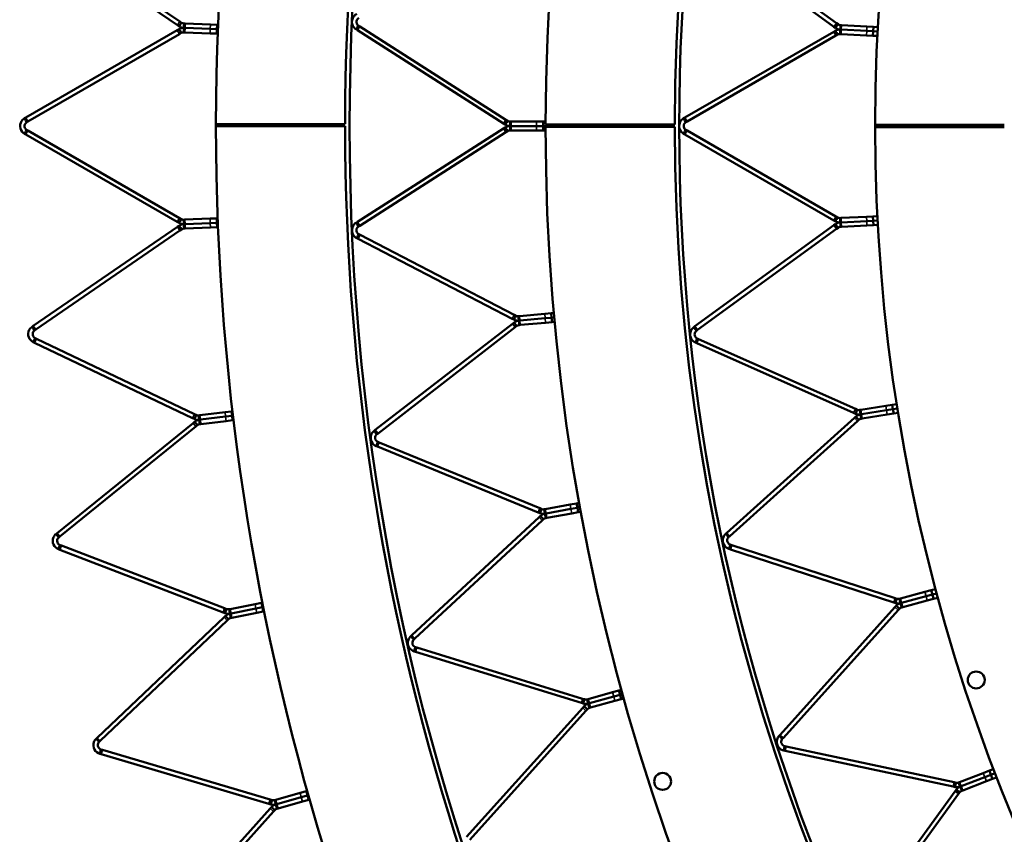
# Model space of a CAD drawing. Header units: millimetres. Extents: x 158 to 1353, y 392 to 3696.
# Tile 6 of 35: x 158 to 379, y 830 to 1013. Entities that reach past the tile are written whole.
import ezdxf

# ---------------------------------------------------------------- set-up
doc = ezdxf.new("R2010")
doc.units = ezdxf.units.MM
doc.layers.add('Visible (ISO)', color=7, linetype='Continuous', lineweight=50)
doc.layers.add('Visible Narrow (ISO)', color=7, linetype='Continuous', lineweight=35)

msp = doc.modelspace()

# ---------------------------------------------------------------- linework, layer by layer
at = {"layer": 'Visible (ISO)'}
for p, q in [((161.13, 1034.81), (193.49, 1012.57)), ((309.72, 1034.87), (340.92, 1012.2)), ((192.92, 1011.74), (160.56, 1033.98)), ((340.33, 1011.39), (309.13, 1034.06)), ((193.87, 1012.3), (193.49, 1012.57)), ((158.87, 991), (192.88, 1010.63)), ((193.28, 1010.86), (192.88, 1010.63)), ((192.92, 1011.74), (193.31, 1011.48)), ((193.28, 1010.86), (193.56, 1010.38)), ((193.31, 1011.48), (193.62, 1011.94)), ((193.56, 1010.38), (193.78, 1010)), ((193.62, 1011.94), (193.87, 1012.3)), ((194.34, 1010.57), (194.32, 1010.13)), ((194.36, 1011.13), (194.34, 1010.57)), ((194.36, 1011.13), (194.38, 1011.69)), ((194.36, 1011.13), (194.63, 1011.12)), ((194.63, 1011.12), (194.36, 1011.13)), ((194.38, 1011.69), (194.4, 1012.13)), ((194.67, 1012.12), (194.4, 1012.13)), ((200.31, 1010.89), (194.63, 1011.12)), ((194.63, 1011.12), (200.31, 1010.89)), ((194.67, 1012.12), (200.35, 1011.89)), ((201.78, 1010.84), (200.31, 1010.89)), ((200.31, 1010.89), (201.78, 1010.84)), ((200.35, 1011.89), (201.82, 1011.84)), ((201.74, 1009.84), (201.78, 1010.84)), ((201.78, 1010.84), (201.82, 1011.84)), ((201.78, 1010.84), (202.01, 1010.83)), ((201.78, 1010.84), (202.01, 1010.83)), ((202.05, 1011.83), (201.82, 1011.84)), ((233.03, 1010.81), (233.33, 1011.28)), ((233.03, 1010.81), (233.32, 1010.63)), ((266.15, 989.65), (233.32, 1010.63)), ((233.33, 1011.28), (233.57, 1011.65)), ((233.85, 1011.47), (233.57, 1011.65)), ((233.85, 1011.47), (266.69, 990.5)), ((340.64, 1010.49), (340.28, 1010.28)), ((340.33, 1011.39), (340.68, 1011.14)), ((340.64, 1010.49), (340.92, 1010.01)), ((340.68, 1011.14), (341.01, 1011.59)), ((341.27, 1011.95), (340.92, 1012.2)), ((341.01, 1011.59), (341.27, 1011.95)), ((341.75, 1010.76), (341.72, 1010.2)), ((341.75, 1010.76), (341.78, 1011.32)), ((341.75, 1010.76), (341.98, 1010.75)), ((341.98, 1010.75), (341.75, 1010.76)), ((341.78, 1011.32), (341.8, 1011.76)), ((342.04, 1011.75), (341.8, 1011.76)), ((347.68, 1010.45), (341.98, 1010.75)), ((341.98, 1010.75), (347.68, 1010.45)), ((342.04, 1011.75), (347.74, 1011.45)), ((349.15, 1010.37), (347.68, 1010.45)), ((347.68, 1010.45), (349.15, 1010.37)), ((347.74, 1011.45), (349.2, 1011.37)), ((349.09, 1009.37), (349.15, 1010.37)), ((349.15, 1010.37), (349.2, 1011.37)), ((349.15, 1010.37), (350.14, 1010.32)), ((349.15, 1010.37), (350.14, 1010.32)), ((350.19, 1011.32), (349.2, 1011.37)), ((193.38, 1009.76), (159.37, 990.13)), ((193.38, 1009.76), (193.78, 1010)), ((194.32, 1010.13), (194.59, 1010.12)), ((200.27, 1009.89), (194.59, 1010.12)), ((201.74, 1009.84), (200.27, 1009.89)), ((201.97, 1009.83), (201.74, 1009.84)), ((306.88, 991), (340.28, 1010.28)), ((340.78, 1009.42), (307.38, 990.13)), ((340.78, 1009.42), (341.14, 1009.63)), ((340.92, 1010.01), (341.14, 1009.63)), ((341.72, 1010.2), (341.7, 1009.76)), ((341.7, 1009.76), (341.93, 1009.75)), ((347.63, 1009.45), (341.93, 1009.75)), ((349.09, 1009.37), (347.63, 1009.45)), ((350.09, 1009.32), (349.09, 1009.37)), ((158.87, 991), (158.58, 990.83)), ((158.58, 990.83), (158.86, 990.34)), ((267.07, 990.25), (266.69, 990.5)), ((306.88, 991), (306.58, 990.83)), ((306.58, 990.83), (306.86, 990.34)), ((158.86, 990.34), (159.08, 989.96)), ((158.86, 987.85), (159.08, 988.23)), ((159.08, 989.96), (159.37, 990.13)), ((159.37, 988.06), (159.08, 988.23)), ((201.58, 989.58), (230.58, 989.55)), ((230.58, 989.05), (201.58, 989.05)), ((233.32, 967.57), (266.15, 988.54)), ((266.15, 989.65), (266.53, 989.41)), ((266.53, 988.78), (266.15, 988.54)), ((266.53, 989.41), (266.83, 989.88)), ((266.53, 988.78), (266.83, 988.31)), ((266.83, 989.88), (267.07, 990.25)), ((266.83, 988.31), (267.07, 987.94)), ((267.86, 990.1), (267.6, 990.1)), ((267.6, 989.66), (267.6, 990.1)), ((267.6, 989.1), (267.6, 989.66)), ((267.6, 989.1), (267.86, 989.1)), ((267.6, 989.1), (267.6, 988.54)), ((267.86, 989.1), (267.6, 989.1)), ((267.6, 988.54), (267.6, 988.1)), ((267.86, 990.1), (273.55, 990.1)), ((273.55, 989.1), (267.86, 989.1)), ((267.86, 989.1), (273.55, 989.1)), ((273.55, 990.1), (275.02, 990.1)), ((275.02, 989.1), (273.55, 989.1)), ((273.55, 989.1), (275.02, 989.1)), ((275.02, 989.1), (275.02, 990.1)), ((275.59, 990.1), (275.02, 990.1)), ((275.02, 989.1), (281.02, 989.1)), ((275.02, 989.1), (281.02, 989.1)), ((275.02, 988.1), (275.02, 989.1)), ((275.58, 989.47), (304.58, 989.45)), ((304.58, 988.95), (275.58, 988.94)), ((283.02, 989.1), (281.02, 989.1)), ((281.02, 989.1), (283.02, 989.1)), ((283.02, 989.1), (283.02, 989.47)), ((283.02, 988.94), (283.02, 989.1)), ((306.86, 990.34), (307.08, 989.96)), ((306.86, 987.85), (307.08, 988.23)), ((307.08, 989.96), (307.38, 990.13)), ((307.38, 988.06), (307.08, 988.23)), ((349.58, 989.37), (378.58, 989.35)), ((378.58, 988.85), (349.58, 988.83)), ((158.58, 987.36), (158.86, 987.85)), ((158.58, 987.36), (158.87, 987.2)), ((192.88, 967.57), (158.87, 987.2)), ((159.37, 988.06), (193.38, 968.43)), ((266.69, 987.7), (233.85, 966.72)), ((266.69, 987.7), (267.07, 987.94)), ((267.6, 988.1), (267.86, 988.1)), ((273.55, 988.1), (267.86, 988.1)), ((275.02, 988.1), (273.55, 988.1)), ((275.59, 988.1), (275.02, 988.1)), ((306.58, 987.36), (306.86, 987.85)), ((306.58, 987.36), (306.88, 987.2)), ((340.28, 967.91), (306.88, 987.2)), ((307.38, 988.06), (340.78, 968.78)), ((193.78, 968.2), (193.38, 968.43)), ((200.27, 968.3), (201.74, 968.36)), ((201.97, 968.37), (201.74, 968.36)), ((201.78, 967.36), (201.74, 968.36)), ((341.14, 968.57), (340.78, 968.78)), ((340.92, 968.19), (341.14, 968.57)), ((341.93, 968.45), (341.7, 968.43)), ((341.72, 967.99), (341.7, 968.43)), ((341.93, 968.45), (347.63, 968.74)), ((347.63, 968.74), (349.09, 968.82)), ((350.09, 968.87), (349.09, 968.82)), ((349.15, 967.82), (349.09, 968.82)), ((160.56, 944.21), (192.92, 966.45)), ((192.88, 967.57), (193.28, 967.33)), ((193.31, 966.72), (192.92, 966.45)), ((193.28, 967.33), (193.56, 967.82)), ((193.31, 966.72), (193.62, 966.25)), ((193.56, 967.82), (193.78, 968.2)), ((193.62, 966.25), (193.87, 965.89)), ((194.59, 968.08), (194.32, 968.07)), ((194.34, 967.63), (194.32, 968.07)), ((194.36, 967.07), (194.34, 967.63)), ((194.36, 967.07), (194.63, 967.08)), ((194.63, 967.08), (194.36, 967.07)), ((194.36, 967.07), (194.38, 966.51)), ((194.38, 966.51), (194.4, 966.07)), ((194.59, 968.08), (200.27, 968.3)), ((200.31, 967.3), (194.63, 967.08)), ((194.63, 967.08), (200.31, 967.3)), ((200.35, 966.3), (194.67, 966.08)), ((201.78, 967.36), (200.31, 967.3)), ((200.31, 967.3), (201.78, 967.36)), ((201.82, 966.36), (200.35, 966.3)), ((201.78, 967.36), (202.01, 967.37)), ((201.78, 967.36), (202.01, 967.37)), ((201.82, 966.36), (201.78, 967.36)), ((202.05, 966.37), (201.82, 966.36)), ((233.32, 967.57), (233.03, 967.39)), ((233.03, 967.39), (233.33, 966.91)), ((233.33, 966.91), (233.57, 966.54)), ((233.57, 966.54), (233.85, 966.72)), ((309.13, 944.14), (340.33, 966.81)), ((340.28, 967.91), (340.64, 967.7)), ((340.68, 967.06), (340.33, 966.81)), ((340.64, 967.7), (340.92, 968.19)), ((340.68, 967.06), (341.01, 966.6)), ((340.92, 966), (341.27, 966.25)), ((341.01, 966.6), (341.27, 966.25)), ((341.75, 967.43), (341.72, 967.99)), ((341.75, 967.43), (341.98, 967.45)), ((341.98, 967.45), (341.75, 967.43)), ((341.75, 967.43), (341.78, 966.88)), ((341.78, 966.88), (341.8, 966.44)), ((341.8, 966.44), (342.04, 966.45)), ((347.68, 967.75), (341.98, 967.45)), ((341.98, 967.45), (347.68, 967.75)), ((347.74, 966.75), (342.04, 966.45)), ((349.15, 967.82), (347.68, 967.75)), ((347.68, 967.75), (349.15, 967.82)), ((349.2, 966.82), (347.74, 966.75)), ((349.15, 967.82), (350.14, 967.87)), ((349.15, 967.82), (350.14, 967.87)), ((349.2, 966.82), (349.15, 967.82)), ((350.19, 966.88), (349.2, 966.82)), ((193.49, 965.63), (161.13, 943.39)), ((193.49, 965.63), (193.87, 965.89)), ((194.4, 966.07), (194.67, 966.08)), ((233.19, 963.92), (233.45, 964.42)), ((233.19, 963.92), (233.49, 963.77)), ((233.45, 964.42), (233.65, 964.81)), ((233.95, 964.66), (233.65, 964.81)), ((233.95, 964.66), (268.53, 946.71)), ((340.92, 966), (309.72, 943.33)), ((268.07, 945.82), (233.49, 963.77)), ((268.93, 946.5), (268.53, 946.71)), ((268.72, 946.11), (268.93, 946.5)), ((269.73, 946.42), (269.48, 946.4)), ((269.52, 945.96), (269.48, 946.4)), ((269.73, 946.42), (275.4, 946.93)), ((275.4, 946.93), (276.86, 947.06)), ((277.43, 947.11), (276.86, 947.06)), ((276.95, 946.06), (276.86, 947.06)), ((160.56, 944.21), (160.29, 944.02)), ((160.29, 944.02), (160.6, 943.56)), ((237.35, 920.88), (268.17, 944.71)), ((268.07, 945.82), (268.47, 945.62)), ((268.52, 944.99), (268.17, 944.71)), ((268.47, 945.62), (268.72, 946.11)), ((268.52, 944.99), (268.86, 944.55)), ((268.78, 943.92), (269.13, 944.2)), ((268.86, 944.55), (269.13, 944.2)), ((269.57, 945.4), (269.52, 945.96)), ((269.57, 945.4), (269.82, 945.42)), ((269.82, 945.42), (269.57, 945.4)), ((269.57, 945.4), (269.62, 944.84)), ((269.62, 944.84), (269.66, 944.4)), ((269.66, 944.4), (269.91, 944.43)), ((275.49, 945.93), (269.82, 945.42)), ((269.82, 945.42), (275.49, 945.93)), ((275.58, 944.94), (269.91, 944.43)), ((276.95, 946.06), (275.49, 945.93)), ((275.49, 945.93), (276.95, 946.06)), ((277.04, 945.07), (275.58, 944.94)), ((276.95, 946.06), (277.51, 946.12)), ((276.95, 946.06), (277.51, 946.11)), ((277.04, 945.07), (276.95, 946.06)), ((277.61, 945.12), (277.04, 945.07)), ((309.13, 944.14), (308.86, 943.94)), ((160.6, 943.56), (160.85, 943.2)), ((160.85, 943.2), (161.13, 943.39)), ((268.78, 943.92), (237.96, 920.09)), ((308.86, 943.94), (309.19, 943.49)), ((309.19, 943.49), (309.45, 943.13)), ((309.45, 943.13), (309.72, 943.33)), ((160.56, 940.57), (160.8, 941.07)), ((160.56, 940.57), (160.86, 940.43)), ((160.8, 941.07), (160.99, 941.47)), ((196.3, 923.52), (160.86, 940.43)), ((161.29, 941.33), (160.99, 941.47)), ((161.29, 941.33), (196.73, 924.42)), ((309.22, 940.49), (309.45, 941)), ((309.22, 940.49), (309.53, 940.36)), ((309.45, 941), (309.63, 941.41)), ((344.76, 924.67), (309.53, 940.36)), ((309.94, 941.27), (309.63, 941.41)), ((309.94, 941.27), (345.17, 925.58)), ((351.99, 926.27), (353.44, 926.49)), ((354.42, 926.65), (353.44, 926.49)), ((353.59, 925.51), (353.44, 926.49)), ((197.15, 924.22), (196.73, 924.42)), ((196.96, 923.83), (197.15, 924.22)), ((197.97, 924.16), (197.7, 924.13)), ((197.75, 923.7), (197.7, 924.13)), ((197.97, 924.16), (203.62, 924.83)), ((203.62, 924.83), (205.07, 925.01)), ((205.3, 925.03), (205.07, 925.01)), ((205.19, 924.01), (205.07, 925.01)), ((344.76, 924.67), (345.15, 924.5)), ((345.15, 924.5), (345.38, 925.01)), ((345.56, 925.41), (345.17, 925.58)), ((345.38, 925.01), (345.56, 925.41)), ((346.35, 925.37), (346.12, 925.34)), ((346.19, 924.9), (346.12, 925.34)), ((346.28, 924.35), (346.19, 924.9)), ((346.28, 924.35), (346.51, 924.39)), ((346.51, 924.39), (346.28, 924.35)), ((346.28, 924.35), (346.37, 923.8)), ((346.35, 925.37), (351.99, 926.27)), ((352.15, 925.28), (346.51, 924.39)), ((346.51, 924.39), (352.15, 925.28)), ((352.3, 924.29), (346.67, 923.4)), ((353.59, 925.51), (352.15, 925.28)), ((352.15, 925.28), (353.59, 925.51)), ((353.75, 924.52), (352.3, 924.29)), ((353.59, 925.51), (354.58, 925.66)), ((353.59, 925.51), (354.58, 925.66)), ((353.75, 924.52), (353.59, 925.51)), ((354.73, 924.68), (353.75, 924.52)), ((165.92, 897.71), (196.43, 922.41)), ((196.3, 923.52), (196.72, 923.32)), ((196.79, 922.71), (196.43, 922.41)), ((196.72, 923.32), (196.96, 923.83)), ((196.79, 922.71), (197.15, 922.27)), ((197.06, 921.64), (197.42, 921.93)), ((197.15, 922.27), (197.42, 921.93)), ((197.82, 923.14), (197.75, 923.7)), ((197.82, 923.14), (198.08, 923.17)), ((198.08, 923.17), (197.82, 923.14)), ((197.82, 923.14), (197.88, 922.58)), ((197.88, 922.58), (197.93, 922.15)), ((197.93, 922.15), (198.2, 922.18)), ((203.73, 923.84), (198.08, 923.17)), ((198.08, 923.17), (203.73, 923.84)), ((203.85, 922.85), (198.2, 922.18)), ((205.19, 924.01), (203.73, 923.84)), ((203.73, 923.84), (205.19, 924.01)), ((205.3, 923.02), (203.85, 922.85)), ((205.19, 924.01), (205.42, 924.04)), ((205.19, 924.01), (205.42, 924.04)), ((205.3, 923.02), (205.19, 924.01)), ((205.54, 923.05), (205.3, 923.02)), ((316.28, 897.77), (344.94, 923.58)), ((345.61, 922.83), (316.95, 897.03)), ((345.25, 923.86), (344.94, 923.58)), ((345.25, 923.86), (345.63, 923.44)), ((345.61, 922.83), (345.92, 923.12)), ((345.63, 923.44), (345.92, 923.12)), ((346.37, 923.8), (346.43, 923.36)), ((346.43, 923.36), (346.67, 923.4)), ((197.06, 921.64), (166.55, 896.93)), ((237.35, 920.88), (237.08, 920.68)), ((237.08, 920.68), (237.42, 920.23)), ((237.42, 920.23), (237.69, 919.89)), ((237.69, 919.89), (237.96, 920.09)), ((237.55, 917.24), (237.76, 917.76)), ((237.76, 917.76), (237.92, 918.17)), ((238.24, 918.04), (237.92, 918.17)), ((238.24, 918.04), (274.29, 903.27)), ((237.55, 917.24), (237.86, 917.12)), ((273.91, 902.34), (237.86, 917.12)), ((281.11, 904.1), (282.56, 904.36)), ((283.11, 904.46), (282.56, 904.36)), ((282.73, 903.38), (282.56, 904.36)), ((273.91, 902.34), (274.32, 902.17)), ((274.7, 903.1), (274.29, 903.27)), ((274.32, 902.17), (274.53, 902.69)), ((274.53, 902.69), (274.7, 903.1)), ((275.51, 903.08), (275.26, 903.04)), ((275.34, 902.6), (275.26, 903.04)), ((275.44, 902.05), (275.34, 902.6)), ((275.44, 902.05), (275.69, 902.1)), ((275.69, 902.1), (275.44, 902.05)), ((275.44, 902.05), (275.54, 901.5)), ((275.51, 903.08), (281.11, 904.1)), ((281.29, 903.12), (275.69, 902.1)), ((275.69, 902.1), (281.29, 903.12)), ((281.47, 902.13), (275.87, 901.12)), ((282.73, 903.38), (281.29, 903.12)), ((281.29, 903.12), (282.73, 903.38)), ((282.91, 902.39), (281.47, 902.13)), ((282.73, 903.38), (283.29, 903.48)), ((282.73, 903.38), (283.29, 903.48)), ((282.91, 902.39), (282.73, 903.38)), ((283.47, 902.5), (282.91, 902.39)), ((245.55, 874.75), (274.11, 901.25)), ((274.79, 900.51), (246.23, 874.01)), ((274.43, 901.55), (274.11, 901.25)), ((274.43, 901.55), (274.82, 901.14)), ((274.79, 900.51), (275.11, 900.82)), ((274.82, 901.14), (275.11, 900.82)), ((275.54, 901.5), (275.62, 901.07)), ((275.62, 901.07), (275.87, 901.12)), ((165.92, 897.71), (165.66, 897.49)), ((316.28, 897.77), (316.02, 897.54)), ((165.66, 897.49), (166.01, 897.06)), ((166.01, 897.06), (166.29, 896.72)), ((166.29, 896.72), (166.55, 896.93)), ((316.02, 897.54), (316.4, 897.13)), ((316.4, 897.13), (316.69, 896.8)), ((316.69, 896.8), (316.95, 897.03)), ((166.2, 894.07), (166.4, 894.6)), ((166.2, 894.07), (166.51, 893.95)), ((166.4, 894.6), (166.56, 895.01)), ((203.17, 879.88), (166.51, 893.95)), ((166.87, 894.89), (166.56, 895.01)), ((166.87, 894.89), (203.52, 880.82)), ((316.75, 894.15), (316.92, 894.69)), ((316.75, 894.15), (317.07, 894.05)), ((316.92, 894.69), (317.05, 895.11)), ((317.38, 895), (317.05, 895.11)), ((353.75, 882.13), (317.07, 894.05)), ((317.38, 895), (354.05, 883.08)), ((355.25, 883), (360.77, 884.48)), ((360.77, 884.48), (362.18, 884.85)), ((363.14, 885.11), (362.18, 884.85)), ((362.44, 883.89), (362.18, 884.85)), ((353.75, 882.13), (354.15, 882)), ((354.46, 882.95), (354.05, 883.08)), ((354.15, 882), (354.32, 882.53)), ((354.32, 882.53), (354.46, 882.95)), ((355.25, 883), (355.03, 882.94)), ((355.14, 882.51), (355.03, 882.94)), ((355.29, 881.97), (355.14, 882.51)), ((361.03, 883.51), (355.51, 882.03)), ((355.51, 882.03), (361.03, 883.51)), ((361.28, 882.54), (355.77, 881.07)), ((362.44, 883.89), (361.03, 883.51)), ((361.03, 883.51), (362.44, 883.89)), ((362.7, 882.92), (361.28, 882.54)), ((362.44, 883.89), (363.4, 884.15)), ((362.44, 883.89), (363.4, 884.15)), ((362.7, 882.92), (362.44, 883.89)), ((363.66, 883.18), (362.7, 882.92)), ((203.96, 880.65), (203.52, 880.82)), ((203.6, 879.71), (203.8, 880.24)), ((203.8, 880.24), (203.96, 880.65)), ((204.78, 880.65), (204.51, 880.6)), ((204.6, 880.17), (204.51, 880.6)), ((204.71, 879.62), (204.6, 880.17)), ((204.78, 880.65), (210.36, 881.76)), ((210.55, 880.78), (204.97, 879.67)), ((204.97, 879.67), (210.55, 880.78)), ((210.36, 881.76), (211.79, 882.05)), ((211.99, 881.07), (210.55, 880.78)), ((210.55, 880.78), (211.99, 881.07)), ((212.18, 880.09), (210.75, 879.8)), ((212.03, 882.1), (211.79, 882.05)), ((211.99, 881.07), (211.79, 882.05)), ((211.99, 881.07), (212.22, 881.11)), ((211.99, 881.07), (212.22, 881.11)), ((212.18, 880.09), (211.99, 881.07)), ((212.42, 880.13), (212.18, 880.09)), ((328.23, 852.4), (354.03, 881.06)), ((354.78, 880.39), (328.97, 851.73)), ((354.32, 881.38), (354.03, 881.06)), ((354.32, 881.38), (354.73, 881)), ((354.73, 881), (355.06, 880.71)), ((354.78, 880.39), (355.06, 880.71)), ((355.29, 881.97), (355.51, 882.03)), ((355.51, 882.03), (355.29, 881.97)), ((355.29, 881.97), (355.43, 881.43)), ((355.43, 881.43), (355.54, 881.01)), ((355.54, 881.01), (355.77, 881.07)), ((174.9, 851.76), (203.38, 878.79)), ((204.07, 878.06), (175.59, 851.04)), ((203.17, 879.88), (203.6, 879.71)), ((203.72, 879.11), (203.38, 878.79)), ((203.72, 879.11), (204.11, 878.7)), ((204.07, 878.06), (204.41, 878.38)), ((204.11, 878.7), (204.41, 878.38)), ((204.71, 879.62), (204.97, 879.67)), ((204.97, 879.67), (204.71, 879.62)), ((204.71, 879.62), (204.82, 879.07)), ((204.82, 879.07), (204.9, 878.64)), ((204.9, 878.64), (205.17, 878.69)), ((210.75, 879.8), (205.17, 878.69)), ((245.55, 874.75), (245.3, 874.52)), ((245.3, 874.52), (245.68, 874.11)), ((245.68, 874.11), (245.98, 873.79)), ((245.98, 873.79), (246.23, 874.01)), ((246.07, 871.14), (246.23, 871.68)), ((246.07, 871.14), (246.39, 871.04)), ((246.23, 871.68), (246.36, 872.1)), ((246.69, 872), (246.36, 872.1)), ((246.69, 872), (283.91, 860.51)), ((283.62, 859.56), (246.39, 871.04)), ((290.64, 861.96), (292.05, 862.35)), ((292.6, 862.5), (292.05, 862.35)), ((292.32, 861.38), (292.05, 862.35)), ((284.34, 860.38), (283.91, 860.51)), ((284.21, 859.96), (284.34, 860.38)), ((285.15, 860.44), (284.91, 860.37)), ((285.02, 859.95), (284.91, 860.37)), ((285.15, 860.44), (290.64, 861.96)), ((290.91, 860.99), (285.42, 859.48)), ((285.42, 859.48), (290.91, 860.99)), ((291.17, 860.03), (285.68, 858.51)), ((292.32, 861.38), (290.91, 860.99)), ((290.91, 860.99), (292.32, 861.38)), ((292.59, 860.42), (291.17, 860.03)), ((292.32, 861.38), (292.86, 861.53)), ((292.32, 861.38), (292.86, 861.53)), ((292.59, 860.42), (292.32, 861.38)), ((293.13, 860.57), (292.59, 860.42)), ((257.85, 829.53), (283.92, 858.49)), ((284.66, 857.82), (258.59, 828.86)), ((283.62, 859.56), (284.05, 859.43)), ((284.22, 858.82), (283.92, 858.49)), ((284.05, 859.43), (284.21, 859.96)), ((284.22, 858.82), (284.63, 858.44)), ((284.63, 858.44), (284.96, 858.15)), ((284.66, 857.82), (284.96, 858.15)), ((285.17, 859.41), (285.02, 859.95)), ((285.17, 859.41), (285.42, 859.48)), ((285.42, 859.48), (285.17, 859.41)), ((285.17, 859.41), (285.32, 858.87)), ((285.32, 858.87), (285.44, 858.45)), ((285.44, 858.45), (285.68, 858.51)), ((174.9, 851.76), (174.66, 851.53)), ((174.66, 851.53), (175.05, 851.12)), ((328.23, 852.4), (328, 852.15)), ((328, 852.15), (328.42, 851.78)), ((328.42, 851.78), (328.74, 851.48)), ((328.74, 851.48), (328.97, 851.73)), ((175.05, 851.12), (175.35, 850.81)), ((175.35, 850.81), (175.59, 851.04)), ((175.63, 848.7), (175.75, 849.12)), ((176.07, 849.03), (175.75, 849.12)), ((176.07, 849.03), (213.72, 837.88)), ((329.07, 848.86), (329.19, 849.4)), ((329.19, 849.4), (329.28, 849.83)), ((329.61, 849.76), (329.28, 849.83)), ((329.61, 849.76), (367.33, 841.74)), ((175.47, 848.16), (175.63, 848.7)), ((175.47, 848.16), (175.79, 848.07)), ((213.44, 836.92), (175.79, 848.07)), ((329.07, 848.86), (329.4, 848.79)), ((367.13, 840.77), (329.4, 848.79)), ((376.16, 844.71), (375.23, 844.36)), ((368.53, 841.79), (373.86, 843.83)), ((374.22, 842.9), (368.89, 840.85)), ((368.89, 840.85), (374.22, 842.9)), ((373.86, 843.83), (375.23, 844.36)), ((375.59, 843.42), (374.22, 842.9)), ((374.22, 842.9), (375.59, 843.42)), ((375.95, 842.49), (374.58, 841.96)), ((375.59, 843.42), (375.23, 844.36)), ((375.59, 843.42), (376.52, 843.78)), ((375.59, 843.42), (376.52, 843.78)), ((375.95, 842.49), (375.59, 843.42)), ((376.88, 842.85), (375.95, 842.49)), ((367.13, 840.77), (367.54, 840.68)), ((367.75, 841.66), (367.33, 841.74)), ((367.54, 840.68), (367.66, 841.23)), ((367.66, 841.23), (367.75, 841.66)), ((368.53, 841.79), (368.31, 841.7)), ((368.47, 841.29), (368.31, 841.7)), ((368.67, 840.77), (368.47, 841.29)), ((368.67, 840.77), (368.89, 840.85)), ((368.89, 840.85), (368.67, 840.77)), ((368.67, 840.77), (368.87, 840.24)), ((368.87, 840.24), (369.03, 839.83)), ((374.58, 841.96), (369.25, 839.92)), ((214.98, 837.81), (220.46, 839.36)), ((220.73, 838.39), (215.25, 836.85)), ((215.25, 836.85), (220.73, 838.39)), ((220.46, 839.36), (221.87, 839.75)), ((222.14, 838.79), (220.73, 838.39)), ((220.73, 838.39), (222.14, 838.79)), ((222.09, 839.82), (221.87, 839.75)), ((222.14, 838.79), (221.87, 839.75)), ((222.14, 838.79), (222.37, 838.85)), ((222.14, 838.79), (222.37, 838.85)), ((222.41, 837.83), (222.14, 838.79)), ((222.64, 837.89), (222.41, 837.83)), ((344.85, 808.53), (367.52, 839.73)), ((368.33, 839.14), (345.66, 807.94)), ((367.77, 840.08), (367.52, 839.73)), ((367.77, 840.08), (368.22, 839.75)), ((368.22, 839.75), (368.58, 839.49)), ((368.33, 839.14), (368.58, 839.49)), ((369.03, 839.83), (369.25, 839.92)), ((187.47, 806.66), (213.74, 835.84)), ((213.44, 836.92), (213.88, 836.78)), ((214.17, 837.74), (213.72, 837.88)), ((214.05, 836.19), (213.74, 835.84)), ((213.88, 836.78), (214.04, 837.32)), ((214.04, 837.32), (214.17, 837.74)), ((214.05, 836.19), (214.47, 835.81)), ((214.47, 835.81), (214.8, 835.52)), ((214.98, 837.81), (214.72, 837.74)), ((214.84, 837.32), (214.72, 837.74)), ((215, 836.78), (214.84, 837.32)), ((215, 836.78), (215.25, 836.85)), ((215.25, 836.85), (215, 836.78)), ((215, 836.78), (215.15, 836.24)), ((215.15, 836.24), (215.27, 835.81)), ((215.27, 835.81), (215.53, 835.89)), ((221, 837.43), (215.53, 835.89)), ((222.41, 837.83), (221, 837.43)), ((214.48, 835.17), (188.21, 806)), ((214.48, 835.17), (214.8, 835.52))]:
    msp.add_line(p, q, dxfattribs=at)
for centre, radius in [((755.08, 989.1), 523.5), ((755.08, 989.1), 449.5), ((372.28, 864.72), 1.9), ((301.87, 841.95), 1.9)]:
    msp.add_circle(centre, radius, dxfattribs=at)
for radius, start, end in [(553.5, 108.0048, 179.9502), (524.5, 108.0048, 179.9502), (479.5, 108.0188, 179.9552), (450.5, 108.0188, 179.9552), (405.5, 108.038, 179.962), (553.5, 179.9502, 180.0048), (553.5, 180.0048, 251.9502), (524.5, 180.0048, 251.9502), (479.5, 180.0188, 251.9552), (450.5, 180.0188, 251.9552), (405.5, 179.962, 180.038), (405.5, 180.038, 251.962)]:
    msp.add_arc((755.08, 989.1), radius, start, end, dxfattribs=at)
for points, knots in [([(233.03, 1010.81), (232.7, 1011.02), (232.3, 1011.46), (232.16, 1012.04), (232.03, 1012.59), (232.17, 1013.23), (232.48, 1013.66), (232.69, 1013.95), (232.96, 1014.15), (233.19, 1014.27)], [1.11375, 1.11375, 1.11375, 1.11375, 1.768965, 1.768965, 1.768965, 2.39447, 2.39447, 2.39447, 2.821957, 2.821957, 2.821957, 2.821957]), ([(233.65, 1013.38), (233.44, 1013.27), (233.18, 1013), (233.12, 1012.65), (233.07, 1012.29), (233.24, 1011.93), (233.45, 1011.74), (233.49, 1011.71), (233.53, 1011.68), (233.57, 1011.65)], [-2.821957, -2.821957, -2.821957, -2.821957, -2.045954, -2.045954, -2.045954, -1.268463, -1.268463, -1.268463, -1.11375, -1.11375, -1.11375, -1.11375]), ([(158.58, 987.36), (158.24, 987.56), (157.82, 987.98), (157.66, 988.55), (157.51, 989.1), (157.62, 989.74), (157.91, 990.18), (158.1, 990.49), (158.36, 990.7), (158.58, 990.83)], [1.116033, 1.116033, 1.116033, 1.116033, 1.771247, 1.771247, 1.771247, 2.396752, 2.396752, 2.396752, 2.824239, 2.824239, 2.824239, 2.824239]), ([(306.58, 987.36), (306.24, 987.56), (305.82, 987.98), (305.66, 988.55), (305.51, 989.1), (305.62, 989.74), (305.91, 990.18), (306.1, 990.49), (306.36, 990.7), (306.58, 990.83)], [1.110722, 1.110722, 1.110722, 1.110722, 1.765936, 1.765936, 1.765936, 2.391441, 2.391441, 2.391441, 2.818928, 2.818928, 2.818928, 2.818928]), ([(159.08, 989.96), (158.88, 989.84), (158.63, 989.56), (158.59, 989.21), (158.55, 988.85), (158.74, 988.49), (158.96, 988.32), (159, 988.28), (159.04, 988.25), (159.08, 988.23)], [-2.824239, -2.824239, -2.824239, -2.824239, -2.048236, -2.048236, -2.048236, -1.270745, -1.270745, -1.270745, -1.116033, -1.116033, -1.116033, -1.116033]), ([(307.08, 989.96), (306.88, 989.84), (306.63, 989.56), (306.59, 989.21), (306.55, 988.85), (306.74, 988.49), (306.96, 988.32), (307, 988.28), (307.04, 988.25), (307.08, 988.23)], [-2.818928, -2.818928, -2.818928, -2.818928, -2.042925, -2.042925, -2.042925, -1.265434, -1.265434, -1.265434, -1.110722, -1.110722, -1.110722, -1.110722]), ([(233.19, 963.92), (232.83, 964.11), (232.4, 964.51), (232.21, 965.07), (232.03, 965.61), (232.12, 966.26), (232.38, 966.71), (232.57, 967.02), (232.81, 967.25), (233.03, 967.39)], [1.11375, 1.11375, 1.11375, 1.11375, 1.768965, 1.768965, 1.768965, 2.39447, 2.39447, 2.39447, 2.821957, 2.821957, 2.821957, 2.821957]), ([(233.57, 966.54), (233.37, 966.42), (233.13, 966.12), (233.11, 965.76), (233.09, 965.41), (233.3, 965.06), (233.52, 964.89), (233.56, 964.86), (233.61, 964.83), (233.65, 964.81)], [-2.821957, -2.821957, -2.821957, -2.821957, -2.045954, -2.045954, -2.045954, -1.268463, -1.268463, -1.268463, -1.11375, -1.11375, -1.11375, -1.11375]), ([(160.56, 940.57), (160.2, 940.74), (159.75, 941.13), (159.54, 941.68), (159.35, 942.22), (159.41, 942.86), (159.66, 943.33), (159.83, 943.64), (160.07, 943.88), (160.29, 944.02)], [1.116033, 1.116033, 1.116033, 1.116033, 1.771247, 1.771247, 1.771247, 2.396752, 2.396752, 2.396752, 2.824239, 2.824239, 2.824239, 2.824239]), ([(160.85, 943.2), (160.66, 943.06), (160.43, 942.76), (160.42, 942.4), (160.41, 942.05), (160.63, 941.7), (160.86, 941.55), (160.9, 941.52), (160.95, 941.49), (160.99, 941.47)], [-2.824239, -2.824239, -2.824239, -2.824239, -2.048236, -2.048236, -2.048236, -1.270745, -1.270745, -1.270745, -1.116033, -1.116033, -1.116033, -1.116033]), ([(309.22, 940.49), (308.86, 940.66), (308.4, 941.03), (308.18, 941.58), (307.97, 942.11), (308.01, 942.76), (308.25, 943.23), (308.42, 943.55), (308.65, 943.79), (308.86, 943.94)], [1.110722, 1.110722, 1.110722, 1.110722, 1.765936, 1.765936, 1.765936, 2.391441, 2.391441, 2.391441, 2.818928, 2.818928, 2.818928, 2.818928]), ([(309.45, 943.13), (309.26, 942.99), (309.04, 942.68), (309.04, 942.32), (309.03, 941.97), (309.26, 941.63), (309.49, 941.48), (309.54, 941.45), (309.59, 941.43), (309.63, 941.41)], [-2.818928, -2.818928, -2.818928, -2.818928, -2.042925, -2.042925, -2.042925, -1.265434, -1.265434, -1.265434, -1.110722, -1.110722, -1.110722, -1.110722]), ([(237.55, 917.24), (237.18, 917.39), (236.71, 917.75), (236.47, 918.3), (236.24, 918.82), (236.27, 919.47), (236.49, 919.95), (236.65, 920.27), (236.87, 920.52), (237.08, 920.68)], [1.11375, 1.11375, 1.11375, 1.11375, 1.768965, 1.768965, 1.768965, 2.39447, 2.39447, 2.39447, 2.821957, 2.821957, 2.821957, 2.821957]), ([(237.69, 919.89), (237.51, 919.74), (237.29, 919.43), (237.3, 919.07), (237.31, 918.71), (237.55, 918.38), (237.79, 918.24), (237.83, 918.21), (237.88, 918.19), (237.92, 918.17)], [-2.821957, -2.821957, -2.821957, -2.821957, -2.045954, -2.045954, -2.045954, -1.268463, -1.268463, -1.268463, -1.11375, -1.11375, -1.11375, -1.11375]), ([(166.2, 894.07), (165.83, 894.22), (165.35, 894.56), (165.1, 895.1), (164.86, 895.62), (164.87, 896.27), (165.09, 896.75), (165.23, 897.08), (165.46, 897.33), (165.66, 897.49)], [1.116033, 1.116033, 1.116033, 1.116033, 1.771247, 1.771247, 1.771247, 2.396752, 2.396752, 2.396752, 2.824239, 2.824239, 2.824239, 2.824239]), ([(166.29, 896.72), (166.1, 896.57), (165.9, 896.25), (165.92, 895.89), (165.93, 895.53), (166.18, 895.21), (166.42, 895.07), (166.47, 895.04), (166.51, 895.02), (166.56, 895.01)], [-2.824239, -2.824239, -2.824239, -2.824239, -2.048236, -2.048236, -2.048236, -1.270745, -1.270745, -1.270745, -1.116033, -1.116033, -1.116033, -1.116033]), ([(316.75, 894.15), (316.37, 894.28), (315.87, 894.6), (315.59, 895.13), (315.33, 895.63), (315.31, 896.28), (315.5, 896.77), (315.62, 897.11), (315.83, 897.37), (316.02, 897.54)], [1.110722, 1.110722, 1.110722, 1.110722, 1.765936, 1.765936, 1.765936, 2.391441, 2.391441, 2.391441, 2.818928, 2.818928, 2.818928, 2.818928]), ([(316.69, 896.8), (316.52, 896.64), (316.33, 896.31), (316.37, 895.96), (316.4, 895.6), (316.67, 895.29), (316.91, 895.16), (316.96, 895.14), (317.01, 895.12), (317.05, 895.11)], [-2.818928, -2.818928, -2.818928, -2.818928, -2.042925, -2.042925, -2.042925, -1.265434, -1.265434, -1.265434, -1.110722, -1.110722, -1.110722, -1.110722]), ([(246.07, 871.14), (245.69, 871.26), (245.19, 871.57), (244.9, 872.1), (244.63, 872.59), (244.6, 873.24), (244.78, 873.74), (244.9, 874.08), (245.11, 874.34), (245.3, 874.52)], [1.11375, 1.11375, 1.11375, 1.11375, 1.768965, 1.768965, 1.768965, 2.39447, 2.39447, 2.39447, 2.821957, 2.821957, 2.821957, 2.821957]), ([(245.98, 873.79), (245.81, 873.62), (245.62, 873.29), (245.67, 872.94), (245.71, 872.58), (245.97, 872.27), (246.22, 872.15), (246.27, 872.13), (246.32, 872.11), (246.36, 872.1)], [-2.821957, -2.821957, -2.821957, -2.821957, -2.045954, -2.045954, -2.045954, -1.268463, -1.268463, -1.268463, -1.11375, -1.11375, -1.11375, -1.11375]), ([(175.47, 848.16), (175.09, 848.28), (174.58, 848.58), (174.29, 849.1), (174.02, 849.6), (173.98, 850.25), (174.15, 850.75), (174.27, 851.09), (174.47, 851.35), (174.66, 851.53)], [1.116033, 1.116033, 1.116033, 1.116033, 1.771247, 1.771247, 1.771247, 2.396752, 2.396752, 2.396752, 2.824239, 2.824239, 2.824239, 2.824239]), ([(329.07, 848.86), (328.68, 848.94), (328.15, 849.21), (327.82, 849.7), (327.51, 850.17), (327.42, 850.82), (327.55, 851.33), (327.65, 851.68), (327.83, 851.96), (328, 852.15)], [1.110722, 1.110722, 1.110722, 1.110722, 1.765936, 1.765936, 1.765936, 2.391441, 2.391441, 2.391441, 2.818928, 2.818928, 2.818928, 2.818928]), ([(328.74, 851.48), (328.59, 851.31), (328.43, 850.96), (328.51, 850.61), (328.58, 850.26), (328.87, 849.97), (329.13, 849.88), (329.18, 849.86), (329.23, 849.84), (329.28, 849.83)], [-2.818928, -2.818928, -2.818928, -2.818928, -2.042925, -2.042925, -2.042925, -1.265434, -1.265434, -1.265434, -1.110722, -1.110722, -1.110722, -1.110722]), ([(175.35, 850.81), (175.18, 850.64), (175, 850.31), (175.05, 849.95), (175.09, 849.6), (175.36, 849.29), (175.61, 849.18), (175.66, 849.15), (175.71, 849.13), (175.75, 849.12)], [-2.824239, -2.824239, -2.824239, -2.824239, -2.048236, -2.048236, -2.048236, -1.270745, -1.270745, -1.270745, -1.116033, -1.116033, -1.116033, -1.116033])]:
    msp.add_open_spline(points, degree=3, knots=knots, dxfattribs=at)
for points in [[(193.28, 1010.86), (193.63, 1011.06), (194.01, 1011.14), (194.36, 1011.13)], [(194.36, 1011.13), (194.01, 1011.14), (193.64, 1011.25), (193.31, 1011.48)], [(193.87, 1012.3), (194.04, 1012.19), (194.23, 1012.13), (194.4, 1012.13)], [(340.64, 1010.49), (341, 1010.7), (341.39, 1010.78), (341.75, 1010.76)], [(341.75, 1010.76), (341.39, 1010.78), (341.01, 1010.9), (340.68, 1011.14)], [(341.27, 1011.95), (341.43, 1011.83), (341.62, 1011.77), (341.8, 1011.76)], [(194.32, 1010.13), (194.15, 1010.14), (193.95, 1010.1), (193.78, 1010)], [(341.7, 1009.76), (341.52, 1009.77), (341.32, 1009.73), (341.14, 1009.63)], [(267.6, 989.1), (267.25, 989.1), (266.87, 989.19), (266.53, 989.41)], [(266.53, 988.78), (266.87, 989), (267.25, 989.1), (267.6, 989.1)], [(267.07, 990.25), (267.24, 990.15), (267.43, 990.1), (267.6, 990.1)], [(267.6, 988.1), (267.43, 988.1), (267.24, 988.05), (267.07, 987.94)], [(341.14, 968.57), (341.32, 968.46), (341.52, 968.42), (341.7, 968.43)], [(194.36, 967.07), (194.01, 967.05), (193.63, 967.13), (193.28, 967.33)], [(193.31, 966.72), (193.64, 966.94), (194.01, 967.05), (194.36, 967.07)], [(193.78, 968.2), (193.95, 968.1), (194.15, 968.06), (194.32, 968.07)], [(341.75, 967.43), (341.39, 967.42), (341, 967.49), (340.64, 967.7)], [(340.68, 967.06), (341.01, 967.3), (341.39, 967.42), (341.75, 967.43)], [(341.8, 966.44), (341.62, 966.43), (341.43, 966.37), (341.27, 966.25)], [(194.4, 966.07), (194.23, 966.06), (194.04, 966), (193.87, 965.89)], [(268.93, 946.5), (269.11, 946.41), (269.3, 946.38), (269.48, 946.4)], [(269.57, 945.4), (269.22, 945.37), (268.82, 945.43), (268.47, 945.62)], [(268.52, 944.99), (268.84, 945.24), (269.22, 945.37), (269.57, 945.4)], [(269.66, 944.4), (269.48, 944.39), (269.29, 944.32), (269.13, 944.2)], [(197.15, 924.22), (197.33, 924.14), (197.53, 924.11), (197.7, 924.13)], [(346.28, 924.35), (345.93, 924.29), (345.53, 924.33), (345.15, 924.5)], [(345.25, 923.86), (345.56, 924.13), (345.93, 924.29), (346.28, 924.35)], [(345.56, 925.41), (345.75, 925.33), (345.95, 925.31), (346.12, 925.34)], [(197.82, 923.14), (197.47, 923.1), (197.08, 923.15), (196.72, 923.32)], [(196.79, 922.71), (197.1, 922.96), (197.47, 923.1), (197.82, 923.14)], [(197.93, 922.15), (197.76, 922.13), (197.58, 922.06), (197.42, 921.93)], [(346.43, 923.36), (346.26, 923.33), (346.07, 923.25), (345.92, 923.12)], [(275.44, 902.05), (275.09, 901.99), (274.7, 902.02), (274.32, 902.17)], [(274.43, 901.55), (274.73, 901.83), (275.09, 901.99), (275.44, 902.05)], [(274.7, 903.1), (274.89, 903.02), (275.09, 903.01), (275.26, 903.04)], [(275.62, 901.07), (275.44, 901.04), (275.26, 900.96), (275.11, 900.82)], [(354.46, 882.95), (354.65, 882.89), (354.86, 882.89), (355.03, 882.94)], [(203.96, 880.65), (204.15, 880.58), (204.34, 880.57), (204.51, 880.6)], [(355.29, 881.97), (354.94, 881.88), (354.54, 881.87), (354.15, 882)], [(354.32, 881.38), (354.59, 881.68), (354.94, 881.88), (355.29, 881.97)], [(355.54, 881.01), (355.37, 880.96), (355.2, 880.86), (355.06, 880.71)], [(204.71, 879.62), (204.37, 879.55), (203.98, 879.57), (203.6, 879.71)], [(203.72, 879.11), (204.01, 879.39), (204.37, 879.55), (204.71, 879.62)], [(204.9, 878.64), (204.73, 878.61), (204.56, 878.52), (204.41, 878.38)], [(284.34, 860.38), (284.54, 860.32), (284.74, 860.33), (284.91, 860.37)], [(285.17, 859.41), (284.83, 859.32), (284.44, 859.31), (284.05, 859.43)], [(284.22, 858.82), (284.49, 859.12), (284.83, 859.32), (285.17, 859.41)], [(285.44, 858.45), (285.27, 858.4), (285.1, 858.3), (284.96, 858.15)], [(368.67, 840.77), (368.34, 840.64), (367.94, 840.59), (367.54, 840.68)], [(367.75, 841.66), (367.95, 841.61), (368.15, 841.64), (368.31, 841.7)], [(367.77, 840.08), (368.01, 840.41), (368.34, 840.64), (368.67, 840.77)], [(369.03, 839.83), (368.87, 839.77), (368.7, 839.65), (368.58, 839.49)], [(215, 836.78), (214.66, 836.68), (214.27, 836.67), (213.88, 836.78)], [(214.05, 836.19), (214.32, 836.49), (214.66, 836.68), (215, 836.78)], [(214.17, 837.74), (214.36, 837.69), (214.56, 837.69), (214.72, 837.74)], [(215.27, 835.81), (215.1, 835.77), (214.93, 835.67), (214.8, 835.52)]]:
    msp.add_open_spline(points, degree=3, dxfattribs=at)
at = {"layer": 'Visible Narrow (ISO)'}
for p, q in [((193.49, 1012.57), (192.92, 1011.74)), ((193.38, 1009.76), (192.88, 1010.63)), ((194.59, 1010.12), (194.63, 1011.12)), ((194.67, 1012.12), (194.63, 1011.12)), ((200.31, 1010.89), (200.27, 1009.89)), ((200.35, 1011.89), (200.31, 1010.89)), ((233.85, 1011.47), (233.32, 1010.63)), ((340.92, 1012.2), (340.33, 1011.39)), ((341.93, 1009.75), (341.98, 1010.75)), ((342.04, 1011.75), (341.98, 1010.75)), ((347.68, 1010.45), (347.63, 1009.45)), ((347.74, 1011.45), (347.68, 1010.45)), ((340.78, 1009.42), (340.28, 1010.28)), ((159.37, 990.13), (158.87, 991)), ((266.69, 990.5), (266.15, 989.65)), ((307.38, 990.13), (306.88, 991)), ((266.69, 987.7), (266.15, 988.54)), ((267.86, 990.1), (267.86, 989.1)), ((267.86, 988.1), (267.86, 989.1)), ((273.55, 990.1), (273.55, 989.1)), ((273.55, 989.1), (273.55, 988.1)), ((281.02, 989.47), (281.02, 989.1)), ((281.02, 989.1), (281.02, 988.94)), ((159.37, 988.06), (158.87, 987.2)), ((307.38, 988.06), (306.88, 987.2)), ((193.38, 968.43), (192.88, 967.57)), ((340.78, 968.78), (340.28, 967.91)), ((341.93, 968.45), (341.98, 967.45)), ((347.63, 968.74), (347.68, 967.75)), ((193.49, 965.63), (192.92, 966.45)), ((194.59, 968.08), (194.63, 967.08)), ((194.67, 966.08), (194.63, 967.08)), ((200.27, 968.3), (200.31, 967.3)), ((200.31, 967.3), (200.35, 966.3)), ((233.85, 966.72), (233.32, 967.57)), ((340.92, 966), (340.33, 966.81)), ((342.04, 966.45), (341.98, 967.45)), ((347.68, 967.75), (347.74, 966.75)), ((233.95, 964.66), (233.49, 963.77)), ((268.53, 946.71), (268.07, 945.82)), ((269.73, 946.42), (269.82, 945.42)), ((275.4, 946.93), (275.49, 945.93)), ((161.13, 943.39), (160.56, 944.21)), ((268.78, 943.92), (268.17, 944.71)), ((269.91, 944.43), (269.82, 945.42)), ((275.49, 945.93), (275.58, 944.94)), ((309.72, 943.33), (309.13, 944.14)), ((161.29, 941.33), (160.86, 940.43)), ((309.94, 941.27), (309.53, 940.36)), ((196.73, 924.42), (196.3, 923.52)), ((197.97, 924.16), (198.08, 923.17)), ((203.62, 924.83), (203.73, 923.84)), ((345.17, 925.58), (344.76, 924.67)), ((346.35, 925.37), (346.51, 924.39)), ((346.67, 923.4), (346.51, 924.39)), ((351.99, 926.27), (352.15, 925.28)), ((352.15, 925.28), (352.3, 924.29)), ((197.06, 921.64), (196.43, 922.41)), ((198.2, 922.18), (198.08, 923.17)), ((203.73, 923.84), (203.85, 922.85)), ((345.61, 922.83), (344.94, 923.58)), ((237.96, 920.09), (237.35, 920.88)), ((238.24, 918.04), (237.86, 917.12)), ((274.29, 903.27), (273.91, 902.34)), ((275.51, 903.08), (275.69, 902.1)), ((275.87, 901.12), (275.69, 902.1)), ((281.11, 904.1), (281.29, 903.12)), ((281.29, 903.12), (281.47, 902.13)), ((274.79, 900.51), (274.11, 901.25)), ((166.55, 896.93), (165.92, 897.71)), ((316.95, 897.03), (316.28, 897.77)), ((166.87, 894.89), (166.51, 893.95)), ((317.38, 895), (317.07, 894.05)), ((360.77, 884.48), (361.03, 883.51)), ((354.05, 883.08), (353.75, 882.13)), ((355.25, 883), (355.51, 882.03)), ((361.03, 883.51), (361.28, 882.54)), ((203.52, 880.82), (203.17, 879.88)), ((204.78, 880.65), (204.97, 879.67)), ((210.36, 881.76), (210.55, 880.78)), ((210.55, 880.78), (210.75, 879.8)), ((354.78, 880.39), (354.03, 881.06)), ((355.77, 881.07), (355.51, 882.03)), ((204.07, 878.06), (203.38, 878.79)), ((205.17, 878.69), (204.97, 879.67)), ((246.23, 874.01), (245.55, 874.75)), ((246.69, 872), (246.39, 871.04)), ((283.91, 860.51), (283.62, 859.56)), ((285.15, 860.44), (285.42, 859.48)), ((290.64, 861.96), (290.91, 860.99)), ((290.91, 860.99), (291.17, 860.03)), ((284.66, 857.82), (283.92, 858.49)), ((285.68, 858.51), (285.42, 859.48)), ((175.59, 851.04), (174.9, 851.76)), ((328.97, 851.73), (328.23, 852.4)), ((176.07, 849.03), (175.79, 848.07)), ((329.61, 849.76), (329.4, 848.79)), ((373.86, 843.83), (374.22, 842.9)), ((374.22, 842.9), (374.58, 841.96)), ((367.33, 841.74), (367.13, 840.77)), ((368.53, 841.79), (368.89, 840.85)), ((369.25, 839.92), (368.89, 840.85)), ((220.46, 839.36), (220.73, 838.39)), ((220.73, 838.39), (221, 837.43)), ((368.33, 839.14), (367.52, 839.73)), ((213.72, 837.88), (213.44, 836.92)), ((214.48, 835.17), (213.74, 835.84)), ((214.98, 837.81), (215.25, 836.85)), ((215.53, 835.89), (215.25, 836.85))]:
    msp.add_line(p, q, dxfattribs=at)

doc.saveas('drawing.dxf')
